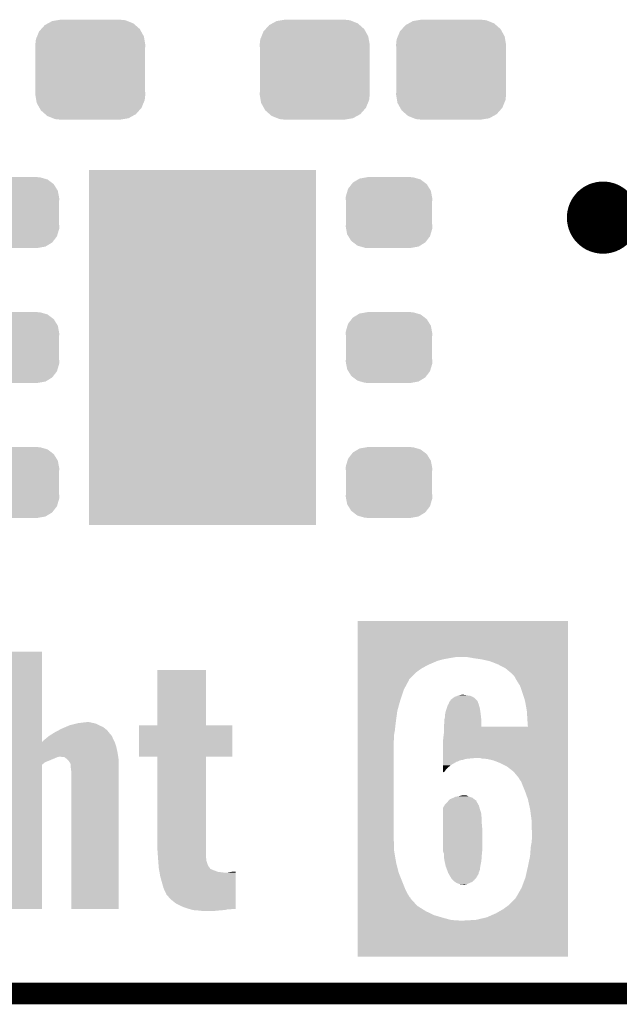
# Model space of a CAD drawing. Extents: x -1.3 to 24.2, y -3.9 to 39.2.
# Tile 7 of 29: x 7.9 to 12.1, y -3.9 to 3. Entities that reach past the tile are written whole.
import ezdxf

# ---------------------------------------------------------------- set-up
doc = ezdxf.new("R2010")
doc.units = 0
doc.layers.get('0').update_dxf_attribs({"linetype": 'CONTINUOUS'})
for name, color, linetype in [('LIGHT_6_CLICK_V100_GKO', 5, 'CONTINUOUS'), ('LIGHT_6_CLICK_V100_GTO', 14, 'CONTINUOUS'), ('LIGHT_6_CLICK_V100_GTS', 12, 'CONTINUOUS')]:
    doc.layers.add(name, color=color, linetype=linetype)

# ---------------------------------------------------------------- blocks, each defined once
blk = doc.blocks.new('RECTANGLE_58')
blk.add_solid([(0.8001, 1.24968), (0.8001, -1.24968), (-0.8001, 1.24968), (-0.8001, -1.24968)])
blk = doc.blocks.new('CUSTOM_72')
for points in [[(-0.268438, 0.342124), (-0.233628, 0.347838), (0.2622, 0.342124), (0.247972, 0.347838)], [(-0.233628, 0.347838), (-0.20955, 0.35179), (0.247972, 0.347838), (0.20955, 0.35179)], [(-0.360486, 0.26887), (-0.34504, 0.286174), (0.357822, 0.26887), (0.348152, 0.286174)], [(-0.34504, 0.286174), (-0.320744, 0.31339), (0.348152, 0.286174), (0.317222, 0.31339)], [(-0.320744, 0.31339), (-0.298526, 0.325596), (0.317222, 0.31339), (0.30335, 0.325596)], [(-0.298526, 0.325596), (-0.268438, 0.342124), (0.30335, 0.325596), (0.2622, 0.342124)], [(-0.38735, 0.17526), (-0.383124, 0.213652), (0.38735, 0.17526), (0.380766, 0.213652)], [(-0.383124, 0.213652), (-0.37475, 0.234078), (0.380766, 0.213652), (0.377262, 0.234078)], [(-0.37475, 0.234078), (-0.360486, 0.26887), (0.377262, 0.234078), (0.357822, 0.26887)], [(-0.38608, 0.154124), (-0.38735, 0.17526), (0.38608, 0.154124), (0.38735, 0.17526)], [(-0.38608, -0.154124), (-0.38608, 0.154124), (0.38608, -0.154124), (0.38608, 0.154124)], [(-0.38735, -0.17526), (-0.38608, -0.154124), (0.38735, -0.17526), (0.38608, -0.154124)], [(-0.380764, -0.213652), (-0.38735, -0.17526), (0.383124, -0.213652), (0.38735, -0.17526)], [(-0.377262, -0.234078), (-0.380764, -0.213652), (0.374748, -0.234078), (0.383124, -0.213652)], [(-0.35782, -0.26887), (-0.377262, -0.234078), (0.360486, -0.26887), (0.374748, -0.234078)], [(-0.348152, -0.286174), (-0.35782, -0.26887), (0.345038, -0.286174), (0.360486, -0.26887)], [(-0.31722, -0.31339), (-0.348152, -0.286174), (0.320744, -0.31339), (0.345038, -0.286174)], [(-0.30335, -0.325596), (-0.31722, -0.31339), (0.298524, -0.325596), (0.320744, -0.31339)], [(-0.262198, -0.342124), (-0.30335, -0.325596), (0.268438, -0.342124), (0.298524, -0.325596)], [(-0.247972, -0.347838), (-0.262198, -0.342124), (0.233626, -0.347838), (0.268438, -0.342124)], [(-0.20955, -0.35179), (-0.247972, -0.347838), (0.20955, -0.35179), (0.233626, -0.347838)]]:
    blk.add_solid(points)
blk = doc.blocks.new('CUSTOM_75')
for points in [[(-0.263218, 0.199814), (-0.254768, 0.210758), (0.26581, 0.199814), (0.251368, 0.210758)], [(-0.254768, 0.210758), (-0.218054, 0.233), (0.251368, 0.210758), (0.222016, 0.233)], [(-0.218054, 0.233), (-0.20777, 0.23923), (0.222016, 0.233), (0.200324, 0.23923)], [(-0.20777, 0.23923), (-0.157486, 0.248168), (0.200324, 0.23923), (0.169202, 0.248168)], [(-0.157486, 0.248168), (-0.15367, 0.248846), (0.169202, 0.248168), (0.15367, 0.248846)], [(-0.15367, 0.248846), (-0.15367, 0.25019), (0.15367, 0.248846), (0.15367, 0.25019)], [(-0.303986, 0.114586), (-0.29256, 0.153072), (0.301898, 0.114586), (0.2947, 0.153072)], [(-0.29256, 0.153072), (-0.288346, 0.167262), (0.2947, 0.153072), (0.28593, 0.167262)], [(-0.288346, 0.167262), (-0.263218, 0.199814), (0.28593, 0.167262), (0.26581, 0.199814)], [(-0.3048, 0.09906), (-0.303986, 0.114586), (0.3048, 0.09906), (0.301898, 0.114586)], [(-0.30353, 0.079592), (-0.3048, 0.09906), (0.30353, 0.079592), (0.3048, 0.09906)], [(-0.30353, -0.079592), (-0.30353, 0.079592), (0.30353, -0.079592), (0.30353, 0.079592)], [(-0.3048, -0.09906), (-0.30353, -0.079592), (0.3048, -0.09906), (0.30353, -0.079592)], [(-0.301896, -0.114586), (-0.3048, -0.09906), (0.303986, -0.114586), (0.3048, -0.09906)], [(-0.2947, -0.153072), (-0.301896, -0.114586), (0.292558, -0.153072), (0.303986, -0.114586)], [(-0.285928, -0.167262), (-0.2947, -0.153072), (0.288346, -0.167262), (0.292558, -0.153072)], [(-0.26581, -0.199814), (-0.285928, -0.167262), (0.263216, -0.199814), (0.288346, -0.167262)], [(-0.251366, -0.210758), (-0.26581, -0.199814), (0.254768, -0.210758), (0.263216, -0.199814)], [(-0.222016, -0.233), (-0.251366, -0.210758), (0.218052, -0.233), (0.254768, -0.210758)], [(-0.200322, -0.23923), (-0.222016, -0.233), (0.20777, -0.23923), (0.218052, -0.233)], [(-0.169202, -0.248168), (-0.200322, -0.23923), (0.157484, -0.248168), (0.20777, -0.23923)], [(-0.15367, -0.248846), (-0.169202, -0.248168), (0.15367, -0.248846), (0.157484, -0.248168)], [(-0.15367, -0.25019), (-0.15367, -0.248846), (0.15367, -0.25019), (0.15367, -0.248846)]]:
    blk.add_solid(points)

msp = doc.modelspace()

# ---------------------------------------------------------------- linework, layer by layer
at = {"layer": 'LIGHT_6_CLICK_V100_GKO', "const_width": 0.1524}
msp.add_lwpolyline([(-1.27, -3.81), (21.59, -3.81)], dxfattribs=at)
at = {"layer": 'LIGHT_6_CLICK_V100_GTO', "const_width": 0.254}
msp.add_lwpolyline([(11.8364, 1.651, 1), (12.0904, 1.651, 1)], format="xyb", close=True, dxfattribs=at)
at = {"layer": 'LIGHT_6_CLICK_V100_GTO'}
for points in [[(10.23622, -1.44272), (10.236222, -1.188744), (11.717016, -1.44272), (11.71702, -1.188744)], [(10.236222, -1.188744), (10.236224, -1.18872), (11.71702, -1.188744), (10.236224, -1.18872)], [(7.673354, -2.042098), (7.673362, -1.404644), (8.013744, -2.042098), (8.0137, -1.404644)], [(7.673362, -1.404644), (7.673364, -1.40462), (8.0137, -1.404644), (7.673364, -1.40462)], [(10.23622, -1.45034), (10.23622, -1.44272), (10.87882, -1.45034), (10.924542, -1.44272)], [(10.23622, -1.45796), (10.23622, -1.45034), (10.838178, -1.45796), (10.87882, -1.45034)], [(11.05408, -1.45034), (11.010898, -1.44272), (11.717016, -1.45034), (11.717016, -1.44272)], [(11.107418, -1.45796), (11.05408, -1.45034), (11.717016, -1.45796), (11.717016, -1.45034)], [(10.23622, -1.468118), (10.23622, -1.45796), (10.80008, -1.468118), (10.838178, -1.45796)], [(10.23622, -1.48336), (10.23622, -1.468118), (10.76452, -1.48336), (10.80008, -1.468118)], [(10.23622, -1.49606), (10.23622, -1.48336), (10.73404, -1.49606), (10.76452, -1.48336)], [(10.23622, -1.523998), (10.23622, -1.49606), (10.68324, -1.523998), (10.73404, -1.49606)], [(10.23622, -1.55194), (10.23622, -1.523998), (10.645142, -1.55194), (10.68324, -1.523998)], [(11.165842, -1.470662), (11.107418, -1.45796), (11.717016, -1.470662), (11.717016, -1.45796)], [(11.224262, -1.49352), (11.165842, -1.470662), (11.717016, -1.49352), (11.717016, -1.470662)], [(11.277598, -1.52146), (11.224262, -1.49352), (11.717016, -1.52146), (11.717016, -1.49352)], [(11.323318, -1.559558), (11.277598, -1.52146), (11.717016, -1.559558), (11.717016, -1.52146)], [(8.8265, -1.922756), (8.826522, -1.534184), (9.169424, -1.922756), (9.1694, -1.534184)], [(8.826522, -1.534184), (8.826524, -1.53416), (9.1694, -1.534184), (8.826524, -1.53416)], [(10.236218, -1.59766), (10.23622, -1.55194), (10.599422, -1.59766), (10.645142, -1.55194)], [(11.32586, -1.5621), (11.323318, -1.559558), (11.717016, -1.5621), (11.717016, -1.559558)], [(11.341102, -1.579884), (11.32586, -1.5621), (11.717016, -1.579884), (11.717016, -1.5621)], [(11.35634, -1.60782), (11.341102, -1.579884), (11.717014, -1.60782), (11.717016, -1.579884)], [(10.236218, -1.602736), (10.236218, -1.59766), (10.596882, -1.602736), (10.599422, -1.59766)], [(10.236218, -1.605274), (10.236218, -1.602736), (10.59688, -1.605274), (10.596882, -1.602736)], [(10.236218, -1.671318), (10.236218, -1.605274), (10.56132, -1.671318), (10.59688, -1.605274)], [(11.3792, -1.64338), (11.35634, -1.60782), (11.717014, -1.64338), (11.717014, -1.60782)], [(11.39698, -1.69418), (11.3792, -1.64338), (11.717014, -1.69418), (11.717014, -1.64338)], [(10.236218, -1.74752), (10.236218, -1.671318), (10.53592, -1.74752), (10.56132, -1.671318)], [(10.891518, -1.742448), (10.905492, -1.73228), (11.07187, -1.742448), (11.0617, -1.73228)], [(10.905492, -1.73228), (10.919456, -1.722122), (11.0617, -1.73228), (11.046464, -1.722122)], [(10.919456, -1.722122), (10.91946, -1.72212), (11.046464, -1.722122), (11.04646, -1.72212)], [(10.91946, -1.72212), (10.940418, -1.7145), (11.04646, -1.72212), (11.028676, -1.7145)], [(10.940418, -1.7145), (10.9474, -1.711962), (11.028676, -1.7145), (11.008378, -1.711962)], [(10.9474, -1.711962), (10.947408, -1.71196), (11.008378, -1.711962), (11.008362, -1.71196)], [(10.947408, -1.71196), (10.970258, -1.70688), (11.008362, -1.71196), (10.980418, -1.70688)], [(11.41476, -1.75006), (11.39698, -1.69418), (11.717014, -1.75006), (11.717014, -1.69418)], [(10.236216, -1.821178), (10.236218, -1.74752), (10.5156, -1.821178), (10.53592, -1.74752)], [(10.86358, -1.8034), (10.8712, -1.78054), (11.096568, -1.8034), (11.090334, -1.78054)], [(10.8712, -1.78054), (10.872724, -1.778), (11.090334, -1.78054), (11.08964, -1.778)], [(10.872724, -1.778), (10.87882, -1.767844), (11.08964, -1.778), (11.085834, -1.767844)], [(10.87882, -1.767844), (10.881358, -1.757688), (11.085834, -1.767844), (11.082026, -1.757688)], [(10.881358, -1.757688), (10.881368, -1.757676), (11.082026, -1.757688), (11.08202, -1.757676)], [(10.881368, -1.757676), (10.886448, -1.752592), (11.08202, -1.757676), (11.082014, -1.752592)], [(10.886448, -1.752592), (10.888976, -1.750062), (11.082014, -1.752592), (11.079484, -1.750062)], [(10.888976, -1.750062), (10.891518, -1.742448), (11.079484, -1.750062), (11.07187, -1.742448)], [(11.42746, -1.82118), (11.41476, -1.75006), (11.717012, -1.82118), (11.717014, -1.75006)], [(10.236216, -1.89484), (10.236216, -1.821178), (10.50544, -1.89484), (10.5156, -1.821178)], [(10.8458, -1.884682), (10.85088, -1.866904), (11.106786, -1.884682), (11.105304, -1.866904)], [(10.85088, -1.851662), (10.85596, -1.823722), (11.103496, -1.851662), (11.099686, -1.823722)], [(10.85088, -1.86182), (10.85088, -1.851662), (11.10488, -1.86182), (11.103496, -1.851662)], [(10.85088, -1.866904), (10.85088, -1.86182), (11.105304, -1.866904), (11.10488, -1.86182)], [(10.85596, -1.823722), (10.862628, -1.805938), (11.099686, -1.823722), (11.09726, -1.805938)], [(10.862628, -1.805938), (10.86358, -1.8034), (11.09726, -1.805938), (11.096568, -1.8034)], [(11.43254, -1.90246), (11.42746, -1.82118), (11.717012, -1.90246), (11.717012, -1.82118)], [(8.153398, -1.94564), (8.177098, -1.935482), (8.458198, -1.94564), (8.445498, -1.935482)], [(8.177098, -1.935482), (8.206734, -1.92278), (8.445498, -1.935482), (8.41756, -1.92278)], [(8.206734, -1.92278), (8.20674, -1.922778), (8.41756, -1.92278), (8.417558, -1.922778)], [(8.20674, -1.922778), (8.255422, -1.91008), (8.417558, -1.922778), (8.392162, -1.91008)], [(8.255422, -1.91008), (8.265162, -1.90754), (8.392162, -1.91008), (8.380732, -1.90754)], [(8.265162, -1.90754), (8.328662, -1.89992), (8.380732, -1.90754), (8.346442, -1.89992)], [(8.69696, -2.143736), (8.696982, -1.922804), (9.354796, -2.143736), (9.35482, -1.922804)], [(8.696982, -1.922804), (8.696984, -1.92278), (9.35482, -1.922804), (9.169424, -1.92278)], [(8.696984, -1.92278), (8.8265, -1.922756), (9.169424, -1.92278), (9.169424, -1.922756)], [(10.236216, -1.960882), (10.236216, -1.89484), (10.49782, -1.960882), (10.50544, -1.89484)], [(10.84326, -1.940558), (10.843846, -1.932938), (11.717012, -1.940558), (11.717012, -1.932938)], [(10.843846, -1.932918), (10.8458, -1.90754), (11.107422, -1.932918), (11.107422, -1.90754)], [(10.843846, -1.932938), (10.843846, -1.932918), (11.435056, -1.932938), (11.107422, -1.932918)], [(10.8458, -1.8923), (10.8458, -1.884682), (11.10742, -1.8923), (11.106786, -1.884682)], [(10.8458, -1.90754), (10.8458, -1.8923), (11.107422, -1.90754), (11.10742, -1.8923)], [(11.435056, -1.932938), (11.43254, -1.90246), (11.717012, -1.932938), (11.717012, -1.90246)], [(8.039664, -2.01676), (8.061394, -1.998982), (8.51408, -2.01676), (8.50646, -1.998982)], [(8.061394, -1.998982), (8.064502, -1.99644), (8.50646, -1.998982), (8.504554, -1.99644)], [(8.064502, -1.99644), (8.07669, -1.988822), (8.504554, -1.99644), (8.49884, -1.988822)], [(8.07669, -1.988822), (8.08076, -1.986278), (8.49884, -1.988822), (8.496298, -1.986278)], [(8.08076, -1.986278), (8.10514, -1.971042), (8.496298, -1.986278), (8.483602, -1.971042)], [(8.10514, -1.971042), (8.134092, -1.955802), (8.483602, -1.971042), (8.470902, -1.955802)], [(8.134092, -1.955802), (8.153398, -1.94564), (8.470902, -1.955802), (8.458198, -1.94564)], [(10.236214, -1.988818), (10.236216, -1.960882), (10.49274, -1.988818), (10.49782, -1.960882)], [(10.236214, -2.014218), (10.236214, -1.988818), (10.49274, -2.014218), (10.49274, -1.988818)], [(10.83818, -2.021842), (10.84326, -1.97866), (11.71701, -2.021842), (11.71701, -1.97866)], [(10.84326, -1.97866), (10.84326, -1.940558), (11.71701, -1.97866), (11.717012, -1.940558)], [(7.673354, -2.042162), (7.673354, -2.042098), (8.52678, -2.042162), (8.52675, -2.042098)], [(7.673354, -2.072642), (7.673354, -2.042162), (8.53694, -2.072642), (8.52678, -2.042162)], [(7.673354, -2.1082), (7.673354, -2.072642), (8.54456, -2.1082), (8.53694, -2.072642)], [(8.013744, -2.042098), (8.018782, -2.034538), (8.52675, -2.042098), (8.52297, -2.034538)], [(8.018782, -2.034538), (8.03656, -2.0193), (8.52297, -2.034538), (8.51535, -2.0193)], [(8.03656, -2.0193), (8.039664, -2.01676), (8.51535, -2.0193), (8.51408, -2.01676)], [(10.236208, -2.71018), (10.236214, -2.03454), (10.4902, -2.71018), (10.4902, -2.03454)], [(10.236214, -2.03454), (10.236214, -2.014218), (10.4902, -2.03454), (10.49274, -2.014218)], [(10.838196, -2.15138), (10.83818, -2.021842), (11.71701, -2.15138), (11.71701, -2.021842)], [(7.673354, -2.14376), (7.673354, -2.1082), (8.550836, -2.14376), (8.54456, -2.1082)], [(7.673354, -2.146302), (7.673354, -2.14376), (8.122918, -2.146302), (8.133078, -2.14376)], [(7.673354, -2.15392), (7.673354, -2.146302), (8.10514, -2.15392), (8.122918, -2.146302)], [(8.171178, -2.1463), (8.143242, -2.14376), (8.551284, -2.1463), (8.550836, -2.14376)], [(8.178292, -2.15138), (8.171178, -2.1463), (8.55218, -2.15138), (8.551284, -2.1463)], [(8.826476, -2.14376), (8.69696, -2.143736), (9.354796, -2.14376), (9.354796, -2.143736)], [(8.826478, -2.143784), (8.826476, -2.14376), (9.1694, -2.143784), (9.354796, -2.14376)], [(8.8265, -2.796542), (8.826478, -2.143784), (9.1694, -2.796542), (9.1694, -2.143784)], [(7.67334, -3.215616), (7.673352, -2.199646), (8.013676, -3.215616), (8.0137, -2.199646)], [(7.673352, -2.1717), (7.673354, -2.15392), (8.06196, -2.1717), (8.10514, -2.15392)], [(7.673352, -2.181862), (7.673352, -2.1717), (8.036562, -2.181862), (8.06196, -2.1717)], [(7.673352, -2.199646), (7.673352, -2.181862), (8.0137, -2.199646), (8.036562, -2.181862)], [(8.18896, -2.159), (8.178292, -2.15138), (8.552604, -2.159), (8.55218, -2.15138)], [(8.201658, -2.171698), (8.18896, -2.159), (8.55331, -2.171698), (8.552604, -2.159)], [(8.214356, -2.192016), (8.201658, -2.171698), (8.554438, -2.192016), (8.55331, -2.171698)], [(8.214782, -2.197098), (8.214356, -2.192016), (8.55472, -2.197098), (8.554438, -2.192016)], [(8.2169, -2.2225), (8.214782, -2.197098), (8.554718, -2.2225), (8.55472, -2.197098)], [(10.838198, -2.15646), (10.838196, -2.15138), (11.0236, -2.15646), (11.079478, -2.15138)], [(10.838198, -2.159), (10.838198, -2.15646), (10.998202, -2.159), (11.0236, -2.15646)], [(10.838198, -2.16662), (10.838198, -2.159), (10.972802, -2.16662), (10.998202, -2.159)], [(10.838198, -2.16916), (10.838198, -2.16662), (10.955022, -2.16916), (10.972802, -2.16662)], [(10.8382, -2.17678), (10.838198, -2.16916), (10.942324, -2.17678), (10.955022, -2.16916)], [(10.8382, -2.179318), (10.8382, -2.17678), (10.934702, -2.179318), (10.942324, -2.17678)], [(10.8382, -2.17932), (10.8382, -2.179318), (10.932164, -2.17932), (10.934702, -2.179318)], [(10.838204, -2.204718), (10.8382, -2.17932), (10.888982, -2.204718), (10.932164, -2.17932)], [(10.838206, -2.23012), (10.838204, -2.204718), (10.86104, -2.23012), (10.888982, -2.204718)], [(11.097264, -2.151382), (11.079478, -2.15138), (11.71701, -2.151382), (11.71701, -2.15138)], [(11.109962, -2.15646), (11.097264, -2.151382), (11.71701, -2.15646), (11.71701, -2.151382)], [(11.145522, -2.159), (11.109962, -2.15646), (11.71701, -2.159), (11.71701, -2.15646)], [(11.191242, -2.169162), (11.145522, -2.159), (11.71701, -2.169162), (11.71701, -2.159)], [(11.23696, -2.18694), (11.191242, -2.169162), (11.717008, -2.18694), (11.71701, -2.169162)], [(11.28776, -2.212342), (11.23696, -2.18694), (11.717008, -2.212342), (11.717008, -2.18694)], [(11.333482, -2.247902), (11.28776, -2.212342), (11.717008, -2.247902), (11.717008, -2.212342)], [(8.21944, -2.24282), (8.2169, -2.2225), (8.554718, -2.24282), (8.554718, -2.2225)], [(8.21944, -3.215616), (8.21944, -2.24282), (8.554696, -3.215616), (8.554718, -2.24282)], [(10.838208, -2.250436), (10.838206, -2.23012), (10.845802, -2.250436), (10.86104, -2.23012)], [(10.838208, -2.252968), (10.838208, -2.250436), (10.838208, -2.252968), (10.845802, -2.250436)], [(11.37158, -2.293622), (11.333482, -2.247902), (11.717008, -2.293622), (11.717008, -2.247902)], [(11.374122, -2.301244), (11.37158, -2.293622), (11.717008, -2.301244), (11.717008, -2.293622)], [(11.38682, -2.316484), (11.374122, -2.301244), (11.717008, -2.316484), (11.717008, -2.301244)], [(11.39952, -2.3495), (11.38682, -2.316484), (11.717008, -2.3495), (11.717008, -2.316484)], [(11.4173, -2.39268), (11.39952, -2.3495), (11.717006, -2.39268), (11.717008, -2.3495)], [(10.924542, -2.4257), (10.93851, -2.42316), (11.025506, -2.4257), (11.01852, -2.42316)], [(10.93851, -2.42316), (10.95248, -2.42062), (11.01852, -2.42316), (11.012594, -2.42062)], [(10.95248, -2.42062), (10.972792, -2.415542), (11.012594, -2.42062), (11.000744, -2.415542)], [(10.972792, -2.415542), (10.972802, -2.41554), (11.000744, -2.415542), (10.972802, -2.41554)], [(11.43508, -2.443482), (11.4173, -2.39268), (11.717006, -2.443482), (11.717006, -2.39268)], [(10.838182, -2.501896), (10.847324, -2.48666), (11.093996, -2.501896), (11.089642, -2.48666)], [(10.847324, -2.48666), (10.853422, -2.476498), (11.089642, -2.48666), (11.083714, -2.476498)], [(10.853422, -2.476498), (10.8712, -2.45872), (11.083714, -2.476498), (11.073342, -2.45872)], [(10.8712, -2.45872), (10.873314, -2.456184), (11.073342, -2.45872), (11.071862, -2.456184)], [(10.873314, -2.456184), (10.877538, -2.451116), (11.071862, -2.456184), (11.07186, -2.451116)], [(10.877538, -2.451116), (10.87967, -2.44856), (11.07186, -2.451116), (11.064244, -2.44856)], [(10.87967, -2.44856), (10.883906, -2.44348), (11.064244, -2.44856), (11.058316, -2.44348)], [(10.883906, -2.44348), (10.89152, -2.44094), (11.058316, -2.44348), (11.055352, -2.44094)], [(10.89152, -2.44094), (10.908026, -2.433322), (11.055352, -2.44094), (11.046462, -2.433322)], [(10.908026, -2.433322), (10.924542, -2.4257), (11.046462, -2.433322), (11.025506, -2.4257)], [(11.45032, -2.51206), (11.43508, -2.443482), (11.717006, -2.51206), (11.717006, -2.443482)], [(10.83818, -2.52222), (10.838182, -2.501896), (11.0998, -2.52222), (11.093996, -2.501896)], [(10.83818, -2.53746), (10.83818, -2.52222), (11.104878, -2.53746), (11.0998, -2.52222)], [(10.83818, -2.547622), (10.83818, -2.53746), (11.10742, -2.547622), (11.104878, -2.53746)], [(10.83818, -2.55778), (10.83818, -2.547622), (11.10742, -2.55778), (11.10742, -2.547622)], [(10.83818, -2.583178), (10.83818, -2.55778), (11.10996, -2.583178), (11.10742, -2.55778)], [(11.46048, -2.588262), (11.45032, -2.51206), (11.717004, -2.588262), (11.717006, -2.51206)], [(10.83818, -2.61112), (10.83818, -2.583178), (11.10996, -2.61112), (11.10996, -2.583178)], [(10.83818, -2.666998), (10.83818, -2.61112), (11.11504, -2.666998), (11.10996, -2.61112)], [(11.46302, -2.67462), (11.46048, -2.588262), (11.717004, -2.67462), (11.717004, -2.588262)], [(10.83818, -2.78892), (10.83818, -2.666998), (11.11504, -2.78892), (11.11504, -2.666998)], [(11.46302, -2.72288), (11.46302, -2.67462), (11.717004, -2.72288), (11.717004, -2.67462)], [(10.236206, -2.804158), (10.236208, -2.71018), (10.49274, -2.804158), (10.4902, -2.71018)], [(11.4554, -2.77622), (11.46048, -2.74828), (11.717002, -2.77622), (11.717004, -2.74828)], [(11.46048, -2.74828), (11.46302, -2.72288), (11.717004, -2.74828), (11.717004, -2.72288)], [(8.830674, -2.85496), (8.8265, -2.796542), (9.1694, -2.85496), (9.1694, -2.796542)], [(10.236206, -2.893062), (10.236206, -2.804158), (10.50798, -2.893062), (10.49274, -2.804158)], [(10.83818, -2.811776), (10.83818, -2.78892), (11.112754, -2.811776), (11.11504, -2.78892)], [(10.843258, -2.824476), (10.83818, -2.811776), (11.111484, -2.824476), (11.112754, -2.811776)], [(10.844156, -2.83972), (10.843258, -2.824476), (11.10996, -2.83972), (11.111484, -2.824476)], [(10.8458, -2.86766), (10.844156, -2.83972), (11.108096, -2.86766), (11.10996, -2.83972)], [(11.45032, -2.842262), (11.4554, -2.77622), (11.717002, -2.842262), (11.717002, -2.77622)], [(8.83158, -2.86766), (8.830674, -2.85496), (9.170814, -2.86766), (9.1694, -2.85496)], [(8.832394, -2.877822), (8.83158, -2.86766), (9.171942, -2.877822), (9.170814, -2.86766)], [(8.834832, -2.908302), (8.832394, -2.877822), (9.182102, -2.908302), (9.171942, -2.877822)], [(8.83666, -2.931162), (8.834832, -2.908302), (9.198108, -2.931162), (9.182102, -2.908302)], [(10.236204, -2.96164), (10.236206, -2.893062), (10.52576, -2.96164), (10.50798, -2.893062)], [(10.84806, -2.877822), (10.8458, -2.86766), (11.10742, -2.877822), (11.108096, -2.86766)], [(10.85596, -2.913378), (10.84806, -2.877822), (11.0998, -2.913378), (11.10742, -2.877822)], [(11.43508, -2.91592), (11.45032, -2.842262), (11.717002, -2.91592), (11.717002, -2.842262)], [(8.837122, -2.933702), (8.83666, -2.931162), (9.199886, -2.933702), (9.198108, -2.931162)], [(8.837584, -2.93624), (8.837122, -2.933702), (9.207498, -2.93624), (9.199886, -2.933702)], [(8.83897, -2.94386), (8.837584, -2.93624), (9.22528, -2.94386), (9.207498, -2.93624)], [(8.840816, -2.95402), (8.83897, -2.94386), (9.253222, -2.95402), (9.22528, -2.94386)], [(8.84174, -2.9591), (8.840816, -2.95402), (9.296402, -2.9591), (9.253222, -2.95402)], [(8.84682, -2.987042), (8.84174, -2.9591), (9.377676, -2.987042), (9.377678, -2.9591)], [(9.319262, -2.9591), (9.34466, -2.95402), (9.377678, -2.9591), (9.377678, -2.95402)], [(9.34466, -2.95402), (9.37768, -2.951506), (9.377678, -2.95402), (9.37768, -2.951506)], [(10.236204, -3.07594), (10.236204, -2.96164), (10.57148, -3.07594), (10.52576, -2.96164)], [(10.855962, -2.913382), (10.85596, -2.913378), (11.0998, -2.913382), (11.0998, -2.913378)], [(10.86532, -2.938782), (10.855962, -2.913382), (11.097258, -2.938782), (11.0998, -2.913382)], [(10.87187, -2.956562), (10.86532, -2.938782), (11.08964, -2.956562), (11.097258, -2.938782)], [(10.87374, -2.96164), (10.87187, -2.956562), (11.08837, -2.96164), (11.08964, -2.956562)], [(10.87673, -2.966722), (10.87374, -2.96164), (11.0871, -2.966722), (11.08837, -2.96164)], [(10.878226, -2.969264), (10.87673, -2.966722), (11.087098, -2.969264), (11.0871, -2.966722)], [(10.893166, -2.994662), (10.878226, -2.969264), (11.07186, -2.994662), (11.087098, -2.969264)], [(11.417298, -2.994662), (11.43508, -2.91592), (11.717, -2.994662), (11.717002, -2.91592)], [(8.85952, -3.03276), (8.84682, -2.987042), (9.377672, -3.03276), (9.377676, -2.987042)], [(8.869678, -3.06832), (8.85952, -3.03276), (9.377668, -3.06832), (9.377672, -3.03276)], [(10.899138, -3.004818), (10.893166, -2.994662), (11.063152, -3.004818), (11.07186, -2.994662)], [(10.906762, -3.012442), (10.899138, -3.004818), (11.056618, -3.012442), (11.063152, -3.004818)], [(10.914378, -3.020058), (10.906762, -3.012442), (11.047476, -3.020058), (11.056618, -3.012442)], [(10.92251, -3.02514), (10.914378, -3.020058), (11.041378, -3.02514), (11.047476, -3.020058)], [(10.934698, -3.032758), (10.92251, -3.02514), (11.023602, -3.032758), (11.041378, -3.02514)], [(10.955016, -3.040378), (10.934698, -3.032758), (11.005822, -3.040378), (11.023602, -3.032758)], [(10.955036, -3.04038), (10.955016, -3.040378), (11.005818, -3.04038), (11.005822, -3.040378)], [(10.98042, -3.04292), (10.955036, -3.04038), (10.993118, -3.04292), (11.005818, -3.04038)], [(11.38936, -3.068322), (11.417298, -2.994662), (11.717, -3.068322), (11.717, -2.994662)], [(8.87984, -3.09118), (8.869678, -3.06832), (9.377666, -3.09118), (9.377668, -3.06832)], [(8.88746, -3.10642), (8.87984, -3.09118), (9.377664, -3.10642), (9.377666, -3.09118)], [(8.89, -3.114036), (8.88746, -3.10642), (9.377664, -3.114036), (9.377664, -3.10642)], [(8.92302, -3.1496), (8.89, -3.114036), (9.377662, -3.1496), (9.377664, -3.114036)], [(10.236204, -3.111496), (10.236204, -3.07594), (10.58926, -3.111496), (10.57148, -3.07594)], [(10.236204, -3.12166), (10.236204, -3.111496), (10.596878, -3.12166), (10.58926, -3.111496)], [(11.351262, -3.13436), (11.38936, -3.068322), (11.717, -3.13436), (11.717, -3.068322)], [(8.958582, -3.17754), (8.92302, -3.1496), (9.377658, -3.17754), (9.377662, -3.1496)], [(8.99922, -3.19786), (8.958582, -3.17754), (9.377656, -3.19786), (9.377658, -3.17754)], [(10.236202, -3.16738), (10.236204, -3.139434), (10.63244, -3.16738), (10.60704, -3.139434)], [(10.236202, -3.192778), (10.236202, -3.16738), (10.655298, -3.192778), (10.63244, -3.16738)], [(10.236204, -3.131812), (10.236204, -3.12166), (10.601958, -3.131812), (10.596878, -3.12166)], [(10.236204, -3.134356), (10.236204, -3.131812), (10.607026, -3.134356), (10.601958, -3.131812)], [(10.236204, -3.139434), (10.236204, -3.134356), (10.60704, -3.139434), (10.607026, -3.134356)], [(11.26236, -3.215642), (11.300458, -3.1877), (11.716998, -3.215642), (11.716998, -3.1877)], [(11.300458, -3.1877), (11.346178, -3.141982), (11.716998, -3.1877), (11.717, -3.141982)], [(11.346178, -3.141982), (11.351262, -3.13436), (11.717, -3.141982), (11.717, -3.13436)], [(8.013676, -3.21564), (7.67334, -3.215616), (8.013676, -3.21564), (8.013676, -3.215616)], [(8.554696, -3.21564), (8.21944, -3.215616), (8.554696, -3.21564), (8.554696, -3.215616)], [(9.0424, -3.2131), (8.99922, -3.19786), (9.377656, -3.2131), (9.377656, -3.19786)], [(9.051926, -3.21564), (9.0424, -3.2131), (9.377656, -3.21564), (9.377656, -3.2131)], [(9.06145, -3.21818), (9.051926, -3.21564), (9.337038, -3.21818), (9.352278, -3.21564)], [(9.080498, -3.22326), (9.06145, -3.21818), (9.298938, -3.22326), (9.319258, -3.21818)], [(9.11352, -3.2258), (9.080498, -3.22326), (9.273538, -3.2258), (9.288778, -3.22326)], [(9.13638, -3.22834), (9.11352, -3.2258), (9.232902, -3.22834), (9.2583, -3.2258)], [(10.236202, -3.230878), (10.236202, -3.192778), (10.71626, -3.230878), (10.655298, -3.192778)], [(10.236202, -3.25882), (10.236202, -3.230878), (10.77468, -3.25882), (10.71626, -3.230878)], [(11.145518, -3.27406), (11.209018, -3.24612), (11.716998, -3.27406), (11.716998, -3.24612)], [(11.209018, -3.24612), (11.26236, -3.215642), (11.716998, -3.24612), (11.716998, -3.215642)], [(10.2362, -3.550896), (10.236202, -3.29692), (11.716996, -3.550896), (11.716998, -3.29692)], [(10.236202, -3.2766), (10.236202, -3.25882), (10.83564, -3.2766), (10.77468, -3.25882)], [(10.236202, -3.29184), (10.236202, -3.2766), (10.891518, -3.29184), (10.83564, -3.2766)], [(10.236202, -3.29438), (10.236202, -3.29184), (10.91692, -3.29438), (10.891518, -3.29184)], [(10.236202, -3.29692), (10.236202, -3.29438), (10.95248, -3.29692), (10.934698, -3.29438)], [(10.977882, -3.29692), (11.06932, -3.29184), (11.716998, -3.29692), (11.716998, -3.29184)], [(11.06932, -3.29184), (11.145518, -3.27406), (11.716998, -3.29184), (11.716998, -3.27406)], [(11.716996, -3.55092), (10.2362, -3.550896), (11.716996, -3.55092), (11.716996, -3.550896)]]:
    msp.add_solid(points, dxfattribs=at)

# ---------------------------------------------------------------- block references
at = {"layer": 'LIGHT_6_CLICK_V100_GTS'}
for name, p in [('CUSTOM_72', (8.35406, 2.6924)), ('CUSTOM_72', (9.93394, 2.6924)), ('CUSTOM_72', (10.89406, 2.6924)), ('RECTANGLE_58', (9.144, 0.7366)), ('CUSTOM_75', (7.83082, 1.68656)), ('CUSTOM_75', (10.45718, 1.68656)), ('CUSTOM_75', (7.83082, 0.7366)), ('CUSTOM_75', (10.45718, 0.7366)), ('CUSTOM_75', (7.83082, -0.21336)), ('CUSTOM_75', (10.45718, -0.21336))]:
    msp.add_blockref(name, p, dxfattribs=at)

doc.saveas('drawing.dxf')
